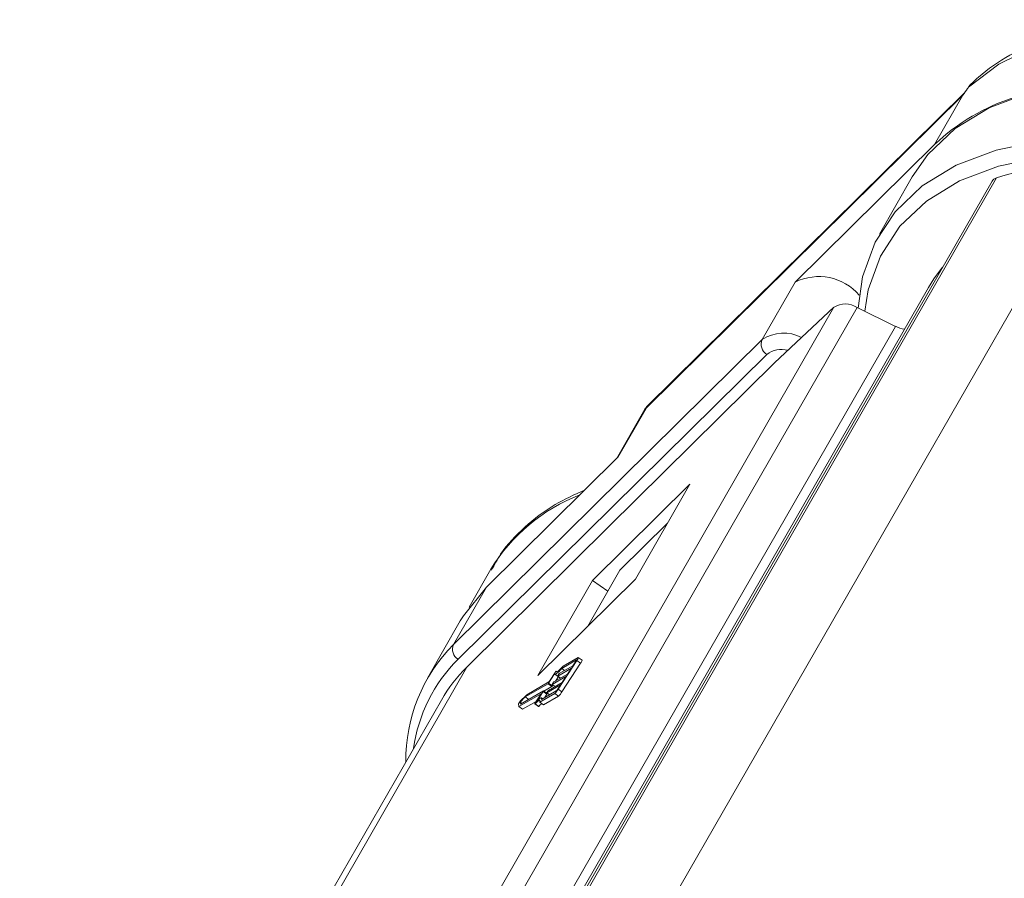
# Model space of a CAD drawing. Header units: millimetres. Extents: x 2628 to 3550, y -116 to 536.
# Tile 25 of 48: x 3128 to 3162, y 467 to 496. Entities that reach past the tile are written whole.
import ezdxf

# ---------------------------------------------------------------- set-up
doc = ezdxf.new("R2010")
doc.units = ezdxf.units.MM

msp = doc.modelspace()

# ---------------------------------------------------------------- linework, layer by layer
at = {"color": 7, "linetype": 'Continuous', "lineweight": 15}
for p, q in [((3160.236, 493.785), (3149.25, 482.938)), ((3160.174, 493.696), (3149.227, 482.889)), ((3160.174, 493.696), (3159.197, 491.997)), ((3159.197, 491.997), (3154.375, 487.236)), ((3148.729, 463.456), (3164.746, 491.334)), ((3161.18, 490.724), (3145.281, 463.051)), ((3161.333, 490.839), (3145.381, 463.073)), ((3158.424, 490.875), (3157.286, 488.892)), ((3158.979, 487.052), (3145.176, 463.027)), ((3153.236, 485.254), (3154.375, 487.236)), ((3139.75, 458.58), (3155.718, 486.374)), ((3156.518, 486.36), (3142.452, 461.877)), ((3155.718, 486.374), (3153.661, 484.453)), ((3157.84, 485.71), (3156.518, 486.36)), ((3144.744, 462.916), (3157.84, 485.71)), ((3142.566, 474.719), (3153.236, 485.254)), ((3153.398, 484.742), (3142.727, 474.207)), ((3153.661, 484.453), (3147.935, 478.8)), ((3149.227, 482.889), (3148.251, 481.19)), ((3149.209, 482.879), (3149.185, 482.847)), ((3149.181, 482.849), (3148.198, 481.137)), ((3143.704, 476.701), (3148.251, 481.19)), ((3150.741, 480.259), (3147.373, 476.934)), ((3148.854, 476.974), (3150.741, 480.259)), ((3147.935, 478.8), (3143.029, 473.94)), ((3149.964, 478.907), (3148.322, 477.286)), ((3143.863, 477.32), (3143.113, 476.014)), ((3147.212, 475.353), (3148.322, 477.286)), ((3145.486, 473.649), (3148.854, 476.974)), ((3147.373, 476.934), (3145.486, 473.649)), ((3147.905, 476.559), (3147.373, 476.934)), ((3143.704, 476.701), (3142.566, 474.719)), ((3142.803, 475.535), (3141.664, 473.553)), ((3146.187, 473.176), (3146.832, 474.166)), ((3146.82, 474.185), (3146.31, 473.891)), ((3146.316, 473.085), (3146.962, 474.075)), ((3146.873, 474.267), (3146.355, 473.969)), ((3146.698, 473.986), (3146.806, 474.151)), ((3146.82, 474.185), (3146.823, 474.183)), ((3146.832, 474.166), (3146.962, 474.075)), ((3147.011, 474.178), (3146.881, 474.269)), ((3128.094, 447.944), (3143.029, 473.94)), ((3146.064, 473.704), (3145.856, 473.385)), ((3146.078, 473.751), (3145.884, 473.452)), ((3146.036, 473.425), (3146.51, 473.698)), ((3146.07, 473.696), (3146.199, 473.605)), ((3146.15, 473.78), (3146.121, 473.8)), ((3146.121, 473.799), (3146.149, 473.779)), ((3146.644, 473.904), (3146.171, 473.631)), ((3146.225, 473.713), (3146.698, 473.986)), ((3146.31, 473.891), (3146.41, 473.82)), ((3146.51, 473.698), (3146.644, 473.904)), ((3145.836, 473.361), (3145.049, 472.907)), ((3145.864, 473.428), (3145.097, 472.986)), ((3145.836, 473.361), (3145.966, 473.269)), ((3145.848, 473.136), (3146.322, 473.409)), ((3145.856, 473.385), (3145.986, 473.294)), ((3146.456, 473.615), (3145.983, 473.342)), ((3145.99, 473.359), (3146.016, 473.4)), ((3146.192, 473.61), (3146.092, 473.457)), ((3146.17, 473.631), (3146.27, 473.559)), ((3146.171, 473.631), (3146.271, 473.56)), ((3146.178, 473.648), (3146.205, 473.689)), ((3146.322, 473.409), (3146.456, 473.615)), ((3144.828, 472.574), (3145.601, 473.019)), ((3144.888, 472.659), (3145.675, 473.113)), ((3145.601, 473.019), (3145.393, 472.7)), ((3145.668, 473.096), (3145.46, 472.777)), ((3145.548, 472.731), (3146.067, 473.03)), ((3145.61, 472.819), (3146.12, 473.113)), ((3145.668, 473.096), (3145.798, 473.005)), ((3145.806, 473.022), (3145.676, 473.113)), ((3145.966, 473.269), (3145.685, 473.107)), ((3145.793, 473.053), (3145.894, 472.982)), ((3146.268, 473.326), (3145.794, 473.053)), ((3145.794, 473.053), (3145.895, 472.983)), ((3145.801, 473.07), (3145.828, 473.111)), ((3145.981, 473.342), (3146.082, 473.271)), ((3145.983, 473.342), (3146.083, 473.271)), ((3146.006, 473.325), (3145.986, 473.294)), ((3146.067, 473.03), (3146.196, 472.939)), ((3146.16, 473.161), (3146.268, 473.326)), ((3146.187, 473.176), (3146.316, 473.085)), ((3142.15, 472.801), (3127.575, 447.432)), ((3144.813, 472.67), (3144.828, 472.574)), ((3145.097, 472.986), (3144.862, 472.746)), ((3145.049, 472.907), (3144.876, 472.73)), ((3144.876, 472.73), (3144.888, 472.659)), ((3144.876, 472.73), (3144.936, 472.688)), ((3144.958, 472.483), (3145.428, 472.753)), ((3145.049, 472.907), (3145.17, 472.822)), ((3145.388, 472.674), (3145.518, 472.583)), ((3145.548, 472.731), (3145.678, 472.64)), ((3145.651, 472.842), (3145.607, 472.873)), ((3145.678, 472.64), (3146.196, 472.939)), ((3145.798, 473.005), (3145.716, 472.879)), ((3144.828, 472.574), (3144.958, 472.483)), ((3145.377, 472.666), (3145.507, 472.575))]:
    msp.add_line(p, q, dxfattribs=at)
at = {"color": 7, "linetype": 'Continuous', "lineweight": 15, "flags": 128}
for points in [[(3174.193, 494.528), (3173.325, 494.848), (3171.349, 495.443), (3169.408, 495.842), (3167.537, 496.038), (3165.772, 496.026), (3164.144, 495.808), (3162.683, 495.387), (3161.417, 494.771), (3160.367, 493.972)], [(3158.424, 490.875), (3158.967, 491.651), (3159.908, 492.544), (3161.079, 493.257), (3162.46, 493.777), (3164.023, 494.095), (3165.741, 494.204)], [(3156.553, 486.342), (3156.705, 487.415), (3157.136, 488.614), (3157.828, 489.669), (3158.769, 490.562), (3159.94, 491.275), (3161.321, 491.795), (3162.884, 492.113), (3163.994, 492.208)], [(3164.603, 491.656), (3162.928, 491.55), (3161.404, 491.24), (3160.058, 490.733), (3158.916, 490.038), (3157.999, 489.167), (3157.324, 488.138), (3156.904, 486.969), (3156.78, 486.231)], [(3159.473, 487.753), (3159.165, 487.35), (3158.979, 487.052)], [(3142.803, 475.535), (3142.908, 475.71), (3143.704, 476.701)], [(3146.806, 474.151), (3146.811, 474.159), (3146.815, 474.166), (3146.819, 474.173), (3146.821, 474.178), (3146.822, 474.182), (3146.823, 474.185), (3146.822, 474.186), (3146.82, 474.185)], [(3146.832, 474.166), (3146.847, 474.19), (3146.86, 474.212), (3146.87, 474.231), (3146.878, 474.247), (3146.882, 474.259), (3146.882, 474.267), (3146.88, 474.269), (3146.873, 474.267)], [(3146.31, 473.891), (3146.26, 473.837), (3146.216, 473.791), (3146.176, 473.753), (3146.141, 473.724), (3146.112, 473.705), (3146.089, 473.695), (3146.073, 473.694), (3146.064, 473.704)], [(3146.355, 473.969), (3146.305, 473.913), (3146.259, 473.865), (3146.219, 473.827), (3146.185, 473.8), (3146.158, 473.783), (3146.138, 473.777), (3146.126, 473.783), (3146.121, 473.799)], [(3145.983, 473.342), (3145.982, 473.342), (3145.981, 473.342), (3145.981, 473.343), (3145.982, 473.345), (3145.983, 473.348), (3145.985, 473.351), (3145.987, 473.355), (3145.99, 473.359)], [(3146.171, 473.631), (3146.17, 473.63), (3146.169, 473.631), (3146.169, 473.632), (3146.17, 473.634), (3146.171, 473.637), (3146.173, 473.64), (3146.175, 473.644), (3146.178, 473.648)], [(3146.21, 473.602), (3146.203, 473.603), (3146.199, 473.605)], [(3145.675, 473.113), (3145.676, 473.114), (3145.676, 473.113), (3145.676, 473.112), (3145.675, 473.11), (3145.674, 473.107), (3145.673, 473.104), (3145.67, 473.1), (3145.668, 473.096)], [(3145.794, 473.053), (3145.793, 473.053), (3145.793, 473.053), (3145.793, 473.055), (3145.794, 473.057), (3145.795, 473.059), (3145.797, 473.063), (3145.799, 473.066), (3145.801, 473.07)], [(3145.393, 472.7), (3145.387, 472.69), (3145.382, 472.681), (3145.378, 472.674), (3145.377, 472.669), (3145.377, 472.666), (3145.379, 472.666), (3145.383, 472.669), (3145.388, 472.674)], [(3145.388, 472.674), (3145.432, 472.718), (3145.47, 472.752), (3145.502, 472.776), (3145.526, 472.789), (3145.544, 472.791), (3145.553, 472.782), (3145.555, 472.762), (3145.548, 472.731)], [(3145.46, 472.777), (3145.5, 472.815), (3145.535, 472.844), (3145.564, 472.864), (3145.587, 472.874), (3145.603, 472.875), (3145.612, 472.866), (3145.615, 472.847), (3145.61, 472.819)]]:
    msp.add_lwpolyline(points, dxfattribs=at)
at = {"color": 7, "linetype": 'Continuous', "lineweight": 15}
for centre, radius, start, end in [((3164.126, 486.773), 7.182, 107.4697, 133.3312), ((3155.197, 485.584), 1.845, 40.8142, 116.4528), ((3156.107, 485.742), 0.741, 56.355, 121.617), ((3158.263, 486.548), 0.938, 243.2168, 263.3203), ((3153.982, 484.107), 1.368, 63.2232, 123.0324), ((3153.61, 485.09), 0.408, 156.4555, 238.607), ((3153.901, 484.078), 0.833, 74.7559, 127.1387), ((3149.156, 474.113), 6.188, 111.0536, 148.7859), ((3146.561, 470.737), 5.64, 135.0994, 180.7738), ((3142.94, 474.556), 0.408, 156.4555, 238.607), ((3146.469, 470.412), 5.329, 134.5918, 172.3172), ((3146.841, 474.195), 0.17, 314.9508, 354.0047), ((3146.169, 473.713), 0.0984, 119.0583, 157.2778), ((3146.295, 473.635), 0.105, 132.0373, 149.3149), ((3145.766, 473.439), 0.105, 312.0373, 329.3149), ((3145.793, 473.506), 0.105, 312.0373, 329.3149), ((3146.107, 473.347), 0.105, 132.0373, 149.3149), ((3145.768, 473.03), 0.0385, 320.2249, 348.7307), ((3145.918, 473.058), 0.105, 132.0373, 149.3149), ((3145.896, 473.347), 0.105, 312.0373, 329.3149), ((3145.645, 473.498), 0.63, 312.0373, 329.3149), ((3145.98, 473.268), 0.21, 312.0373, 329.3149), ((3145.775, 473.406), 0.63, 312.0373, 329.3149), ((3145.021, 472.588), 0.223, 135.1984, 158.5971), ((3146.103, 472.051), 0.791, 127.3868, 137.7551), ((3145.503, 472.591), 0.0164, 281.9097, 329.7585)]:
    msp.add_arc(centre, radius, start, end, dxfattribs=at)
for centre, major_axis, ratio, start_param, end_param in [((3171.105, 480.374), (-13.489, 7.674), 0.580164, 5.495429, 5.789956), ((3161.736, 490.407), (-0.556, 0.316), 0.580164, 5.789956, 6.280746), ((3155.611, 465.078), (-13.463, 7.718), 0.581277, 6.123988, 6.282638)]:
    msp.add_ellipse(centre, major_axis=major_axis, ratio=ratio, start_param=start_param, end_param=end_param, dxfattribs=at)
for points, knots in [([(3174.349, 494.8), (3173.951, 494.954), (3172.939, 495.345), (3171.308, 495.789), (3169.494, 496.143), (3167.733, 496.309), (3166.055, 496.291), (3164.485, 496.085), (3163.048, 495.69), (3161.778, 495.106), (3160.95, 494.547), (3160.563, 494.18), (3160.488, 494.109)], [0, 0, 0, 0, 0.072966, 0.185239, 0.297688, 0.410358, 0.523266, 0.636365, 0.749401, 0.861896, 0.973199, 1, 1, 1, 1]), ([(3160.488, 494.109), (3160.479, 494.103), (3160.431, 494.071), (3160.396, 494.016), (3160.367, 493.972)], [0, 0, 0, 0, 0.180787, 1, 1, 1, 1]), ([(3160.367, 493.972), (3160.356, 493.955), (3160.293, 493.865), (3160.228, 493.773), (3160.174, 493.697), (3160.174, 493.696)], [0, 0, 0, 0, 0.17537, 0.987913, 1, 1, 1, 1]), ([(3160.462, 494.079), (3160.445, 494.066), (3160.406, 494.036), (3160.38, 493.992), (3160.365, 493.966)], [0, 0, 0, 0, 0.4246956, 1, 1, 1, 1]), ([(3149.227, 482.889), (3149.227, 482.889), (3149.225, 482.888), (3149.218, 482.884), (3149.21, 482.879), (3149.195, 482.869), (3149.19, 482.856), (3149.186, 482.846)], [0, 0, 0, 0, 0.025997, 0.104086, 0.361824, 0.455229, 1, 1, 1, 1]), ([(3149.227, 482.889), (3149.227, 482.89), (3149.228, 482.89), (3149.228, 482.892), (3149.228, 482.895), (3149.229, 482.899), (3149.231, 482.906), (3149.233, 482.913), (3149.239, 482.925), (3149.243, 482.934), (3149.25, 482.938), (3149.25, 482.938)], [0, 0, 0, 0, 0.027094, 0.035311, 0.091948, 0.156207, 0.265482, 0.451739, 0.571096, 0.9784, 1, 1, 1, 1]), ([(3147.1, 480.053), (3146.751, 479.896), (3145.981, 479.55), (3145.015, 478.795), (3144.277, 478.028), (3143.983, 477.477), (3143.884, 477.292)], [0, 0, 0, 0, 0.250063, 0.552201, 0.84956, 1, 1, 1, 1])]:
    msp.add_open_spline(points, degree=3, knots=knots, dxfattribs=at)

doc.saveas('drawing.dxf')
